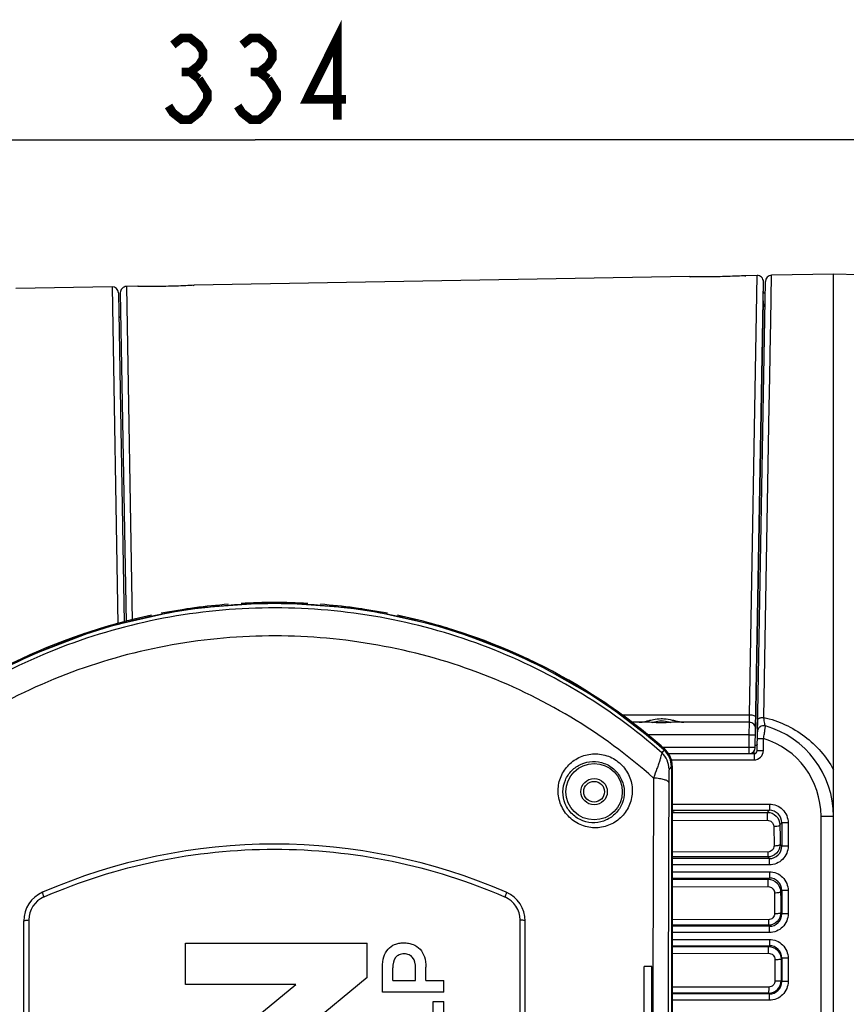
# Model space of a CAD drawing. Header units: millimetres. Extents: x -192 to 265, y -68 to 200.
# Tile 46 of 47: x 202 to 235, y 146 to 186. Entities that reach past the tile are written whole.
import ezdxf

# ---------------------------------------------------------------- set-up
doc = ezdxf.new("R2010")
doc.units = ezdxf.units.MM
doc.header["$LTSCALE"] = 16.335
doc.layers.get('0').update_dxf_attribs({"linetype": 'CONTINUOUS'})
doc.layers.add('02___PRT_ALL_AXES', color=7, linetype='CONTINUOUS')
doc.styles.get("Standard").update_dxf_attribs({"font": 'txt', "width": 0.85})
doc.dimstyles.new('DIMSTYLE_1', dxfattribs={"dimtxt": 3.3, "dimasz": 3.5, "dimexe": 1.5, "dimexo": 1, "dimgap": 0.825, "dimtad": 1, "dimdec": 0, "dimlfac": 100, "dimdsep": 46, "dimtxsty": 'STANDARD', "dimblk": '_FILLED', "dimblk1": '_FILLED', "dimblk2": '_FILLED', "dimcen": 0.09, "dimadec": 0, "dimazin": 0, "dimtp": 0.01, "dimtm": 0.01, "dimtfac": 1, "dimtdec": 0, "dimtofl": 0, "dimtmove": 0, "dimatfit": 3, "dimldrblk": '_FILLED', "dimfxl": 1, "dimtolj": 1, "dimarcsym": 0})

# ---------------------------------------------------------------- blocks, each defined once
blk = doc.blocks.new('_FILLED')
at = {"color": 0, "linetype": 'ByBlock'}
blk.add_solid([(0, 0), (-1, 0.214), (-1, -0.214)], dxfattribs=at)
blk = doc.blocks.new('*D6')
at = {"color": 7, "linetype": 'Continuous'}
for p, q in [((169.002, 166.493), (169.002, 182.329)), ((253.794, 150.078), (253.794, 182.329)), ((169.002, 180.829), (211.398, 180.829)), ((253.794, 180.829), (211.398, 180.829))]:
    blk.add_line(p, q, dxfattribs=at)
at = {"color": 7, "linetype": 'Continuous', "xscale": 3.5, "yscale": 3.5, "zscale": 3.5, "rotation": 180}
blk.add_blockref('_FILLED', (169.002, 180.829), dxfattribs=at)
at = {"color": 7, "linetype": 'Continuous', "xscale": 3.5, "yscale": 3.5, "zscale": 3.5}
blk.add_blockref('_FILLED', (253.794, 180.829), dxfattribs=at)

msp = doc.modelspace()

# ---------------------------------------------------------------- linework, layer by layer
at = {"color": 7, "linetype": 'Continuous'}
for p, q in [((228.99498, 175.28698), (208.92851, 174.93672)), ((228.99476, 175.28698), (229.03368, 175.28616)), ((231.24241, 175.32474), (231.28073, 175.32688)), ((231.73927, 175.33488), (231.28051, 175.32688)), ((231.43124, 157.53414), (231.73928, 175.33488)), ((232.29119, 173.46407), (232.32374, 175.34508)), ((234.83896, 175.38899), (232.32342, 175.34508)), ((234.83896, 116.20699), (234.83896, 175.38899)), ((235.87106, 175.35626), (234.83896, 175.38899)), ((205.60451, 174.8787), (201.69897, 174.81053)), ((205.60346, 174.87866), (205.84017, 161.19837)), ((206.18756, 174.88888), (206.42216, 161.33019)), ((206.64298, 174.89683), (206.18757, 174.88888)), ((206.64276, 174.89682), (206.68168, 174.89599)), ((208.8904, 174.93456), (208.92873, 174.93672)), ((231.66832, 156.20756), (231.99768, 175.07649)), ((231.74234, 156.08277), (232.07421, 175.09554)), ((205.86189, 174.62726), (206.09535, 161.25214)), ((205.93803, 174.63048), (206.17126, 161.26913)), ((232.26904, 172.18428), (232.29119, 173.46407)), ((232.24085, 170.55548), (232.26648, 172.03621)), ((232.26648, 172.03621), (232.26743, 172.09137)), ((232.26743, 172.09137), (232.26904, 172.18428)), ((232.23204, 170.0462), (232.24085, 170.55548)), ((232.01362, 157.42439), (232.23204, 170.0462)), ((212.1737, 162.08092), (208.62933, 161.81948)), ((215.71828, 161.82195), (212.1737, 162.08092)), ((219.17117, 161.0514), (215.71828, 161.82195)), ((226.18645, 157.53352), (231.43124, 157.53414)), ((227.33198, 157.22799), (226.58257, 157.22799)), ((231.42766, 157.22799), (228.3766, 157.22799)), ((231.42323, 156.71999), (231.42766, 157.22799)), ((227.85396, 157.20621), (227.79761, 157.20671)), ((227.92666, 157.20704), (227.85396, 157.2062)), ((231.42323, 156.71999), (227.2412, 156.71999)), ((231.41436, 156.21199), (231.42323, 156.71999)), ((231.42323, 156.71999), (231.67719, 156.71556)), ((231.75097, 156.5769), (232.00493, 156.57246)), ((231.9963, 156.07834), (232.00493, 156.57246)), ((228.00283, 156.13255), (227.87519, 155.98981)), ((231.41436, 156.21199), (227.89983, 156.21199)), ((228.04519, 156.09225), (228.00283, 156.13255)), ((231.41436, 155.95799), (231.41436, 156.21199)), ((231.66832, 156.20756), (231.41436, 156.21199)), ((231.61784, 156.04546), (231.61824, 156.06561)), ((231.74234, 156.08277), (231.9963, 156.07834)), ((228.13798, 155.95799), (231.61536, 155.95799)), ((228.25527, 155.70399), (231.61536, 155.70399)), ((231.61536, 155.95799), (231.61536, 155.70399)), ((228.26966, 155.43421), (228.17302, 155.32613)), ((228.30047, 155.46866), (228.26966, 155.43421)), ((228.26966, 155.43421), (228.26966, 89.44045)), ((228.30058, 155.46866), (228.29719, 155.54626)), ((228.30047, 155.46866), (228.30047, 115.61926)), ((228.30058, 155.46866), (228.30047, 155.46866)), ((228.30058, 155.46866), (228.30058, 115.61926)), ((228.30058, 153.91303), (232.23624, 153.91303)), ((228.30058, 153.65937), (232.23624, 153.65937)), ((232.23624, 153.65937), (232.15354, 153.57667)), ((232.23624, 153.91303), (232.23624, 153.65937)), ((228.30058, 153.57307), (232.15354, 153.57667)), ((228.30058, 153.25319), (232.15797, 153.25691)), ((234.33096, 138.17799), (234.33096, 153.41799)), ((234.33096, 153.41799), (234.83896, 153.41799)), ((232.41534, 153.00918), (232.42553, 152.22258)), ((232.74355, 153.15207), (232.66455, 153.07308)), ((232.74355, 153.15207), (232.74355, 152.21071)), ((232.9972, 153.15207), (232.74355, 153.15207)), ((232.9972, 153.15207), (232.9972, 152.21071)), ((232.74355, 152.21071), (232.67475, 152.27951)), ((232.9972, 152.21071), (232.74355, 152.21071)), ((232.17467, 151.96838), (228.30058, 151.97189)), ((232.17024, 151.76941), (228.30058, 151.77308)), ((232.23624, 151.7034), (228.30058, 151.7034)), ((232.23624, 151.7034), (232.17024, 151.76941)), ((232.23624, 151.44975), (232.23624, 151.7034)), ((232.23624, 151.44975), (228.30058, 151.44975)), ((228.30058, 151.16983), (232.23624, 151.16983)), ((228.30058, 150.91617), (232.23624, 150.91617)), ((228.30058, 150.86101), (232.18465, 150.86458)), ((232.23624, 150.91617), (232.18465, 150.86458)), ((232.23624, 151.16983), (232.23624, 150.91617)), ((228.30058, 150.56501), (232.18908, 150.56865)), ((202.84114, 150.14882), (202.85368, 150.15424)), ((221.51033, 150.15438), (221.52319, 150.14882)), ((232.44514, 150.31961), (232.45158, 149.47765)), ((232.74355, 150.40887), (232.69436, 150.35968)), ((232.74355, 150.40887), (232.74355, 149.46751)), ((232.9972, 150.40887), (232.74355, 150.40887)), ((232.9972, 150.40887), (232.9972, 149.46751)), ((232.74355, 149.46751), (232.7008, 149.51026)), ((232.9972, 149.46751), (232.74355, 149.46751)), ((202.02216, 81.53599), (202.02216, 149.1723)), ((202.22688, 149.21521), (202.22688, 93.48774)), ((222.13745, 93.48774), (222.13745, 149.21521)), ((222.34216, 79.63099), (222.34216, 149.1723)), ((232.19936, 149.2248), (228.30058, 149.22831)), ((232.19493, 149.00152), (228.30058, 149.00513)), ((232.23624, 148.9602), (228.30058, 148.9602)), ((232.23624, 148.9602), (232.19493, 149.00152)), ((232.23624, 148.70655), (232.23624, 148.9602)), ((232.23624, 148.70655), (228.30058, 148.70655)), ((208.57719, 146.59752), (208.57719, 148.28077)), ((208.57719, 148.28077), (215.94157, 148.28077)), ((215.94157, 146.8815), (215.94157, 148.28077)), ((228.30058, 148.42663), (232.23624, 148.42663)), ((228.30058, 148.17297), (232.23624, 148.17297)), ((228.30058, 148.13502), (232.20186, 148.13859)), ((232.23624, 148.17297), (232.20186, 148.13859)), ((232.23624, 148.42663), (232.23624, 148.17297)), ((228.30058, 147.86302), (232.20629, 147.8666)), ((232.74355, 147.66567), (232.71029, 147.63242)), ((232.74355, 147.66567), (232.74355, 146.72431)), ((232.9972, 147.66567), (232.74355, 147.66567)), ((232.9972, 147.66567), (232.9972, 146.72431)), ((216.56212, 146.28613), (216.56212, 147.30651)), ((216.97812, 146.76253), (216.97812, 147.28166)), ((217.89894, 146.76253), (217.89894, 147.28166)), ((218.31848, 146.76253), (218.31848, 147.30651)), ((227.16816, 144.28451), (227.16816, 147.33251)), ((227.47296, 144.28451), (227.47296, 147.33251)), ((232.46108, 147.61631), (232.4633, 146.74693)), ((215.94157, 146.8815), (211.47035, 143.20986)), ((208.57719, 142.93633), (213.04844, 146.59752)), ((213.04844, 146.59752), (208.57719, 146.59752)), ((216.97812, 146.76253), (217.89894, 146.76253)), ((218.31848, 146.76253), (219.05086, 146.76253)), ((219.05086, 146.28613), (219.05086, 146.76253)), ((232.2098, 146.49536), (228.30058, 146.49889)), ((232.74355, 146.72431), (232.71252, 146.75534)), ((232.9972, 146.72431), (232.74355, 146.72431)), ((219.05086, 146.28613), (216.56212, 146.28613)), ((232.20536, 146.24788), (228.30058, 146.25146)), ((232.23624, 146.217), (228.30058, 146.217)), ((232.23624, 146.217), (232.20536, 146.24788)), ((232.23624, 145.96335), (232.23624, 146.217)), ((218.62065, 144.83937), (218.62065, 145.91304)), ((218.62065, 145.91304), (219.05086, 145.91304)), ((219.05086, 144.36293), (219.05086, 145.91304)), ((232.23624, 145.96335), (228.30058, 145.96335))]:
    msp.add_line(p, q, dxfattribs=at)
at = {"color": 6, "linetype": 'Continuous'}
msp.add_line((227.47296, 147.33251), (227.16816, 147.33251), dxfattribs=at)
at = {"color": 7, "linetype": 'Continuous', "const_width": 0.35}
for points in [[(214.72895, 181.65422), (214.72895, 184.95422), (213.50176, 182.47922), (215.07957, 182.47922)], [(208.06708, 184.67922), (208.4177, 184.95422), (208.76832, 184.95422), (209.11894, 184.67922), (209.29427, 184.40421), (209.29427, 184.12922), (209.11894, 183.85423), (208.76832, 183.57921), (209.11894, 183.30422)], [(210.87208, 184.67922), (211.22271, 184.95422), (211.57333, 184.95422), (211.92395, 184.67922), (212.09926, 184.40421), (212.09926, 184.12922), (211.92395, 183.85423), (211.57333, 183.57921), (211.92395, 183.30422)], [(208.4177, 183.57921), (208.76832, 183.57921)], [(211.22271, 183.57921), (211.57333, 183.57921)], [(209.11894, 183.30422), (209.46958, 182.75422), (209.46958, 182.47922), (209.29427, 182.20421), (209.11894, 181.92922), (208.76832, 181.65422), (208.4177, 181.65422), (208.06708, 181.92922), (207.89177, 182.20421)], [(211.92395, 183.30422), (212.27457, 182.75422), (212.27457, 182.47922), (212.09926, 182.20421), (211.92395, 181.92922), (211.57333, 181.65422), (211.22271, 181.65422), (210.87208, 181.92922), (210.69676, 182.20421)]]:
    msp.add_lwpolyline(points, dxfattribs=at)
at = {"color": 7, "linetype": 'Continuous'}
for points in [[(208.62933, 161.81948), (205.17709, 161.04654), (201.90552, 159.7887), (198.89636, 158.08911), (196.36149, 156.13253)], [(228.00283, 156.13254), (225.45445, 158.09811), (222.44382, 159.79577), (219.17117, 161.0514)], [(227.79761, 157.20671), (227.57651, 157.21676), (227.36897, 157.22755), (227.332, 157.22799)], [(228.37659, 157.22799), (228.35475, 157.22783), (228.14818, 157.21783), (227.92666, 157.20704)], [(228.29719, 155.54626), (228.21888, 155.84095), (228.04519, 156.09225)]]:
    msp.add_lwpolyline(points, dxfattribs=at)
for radius in [1.143, 0.5334, 0.4191]:
    msp.add_circle((225.13616, 154.41463), radius, dxfattribs=at)
for centre, radius, start, end in [((231.74372, 175.08092), 0.254, 359, 91), ((232.32817, 175.09112), 0.254, 91, 179), ((205.6079, 174.62472), 0.254, 1, 91), ((206.19199, 174.63492), 0.254, 91, 181), ((206.00435, 173.74251), 0.127, 181, 246.837458), ((212.1789, 137.84493), 24.23559, 94.421874, 100.892509), ((212.18216, 137.78568), 24.29494, 86.818074, 93.182906), ((212.1854, 137.84467), 24.23585, 79.108475, 85.579084), ((212.15019, 137.99292), 24.08481, 101.859554, 108.651381), ((212.21419, 137.99302), 24.08471, 71.349415, 78.142017), ((212.11532, 138.10688), 23.96569, 108.659537, 108.829924), ((212.24908, 138.1071), 23.96546, 71.173277, 71.341247), ((211.97649, 138.45072), 23.59545, 108.780338, 123.465589), ((212.34132, 138.35586), 23.70025, 56.586553, 71.190267), ((212.7217, 138.95541), 22.99032, 48.343051, 56.555019), ((227.87209, 156.41603), 0.86858, 91.195568, 91.78412), ((231.42766, 156.97399), 0.254, 359, 90), ((232.00953, 156.83612), 0.254, 73.993293, 179), ((231.02896, 153.41799), 3.81, 0, 73.993293), ((231.02896, 153.41799), 3.302, 0, 72.808422), ((227.38001, 155.43346), 0.88999, 40.265875, 48.307246), ((227.3808, 155.43426), 0.88886, 359.997083, 48.311113), ((227.41098, 155.468), 0.88963, 43.961997, 48.311294), ((227.41123, 155.46823), 0.88929, 41.798098, 43.962629), ((227.41082, 155.46794), 0.88979, 35.064952, 41.794606), ((231.41436, 156.21199), 0.254, 270, 359), ((231.61536, 156.08499), 0.127, 270, 359), ((231.61536, 156.08499), 0.381, 270, 359), ((227.28406, 155.32585), 0.88896, 0.018645, 48.321331), ((227.3814, 155.43473), 0.88811, 37.532883, 40.261135), ((227.38054, 155.43409), 0.88918, 32.206989, 37.532296), ((227.38053, 155.43414), 0.88915, 24.152598, 32.203806), ((227.40996, 155.46754), 0.89073, 25.46734, 35.054127), ((227.38046, 155.43416), 0.88922, 19.774536, 24.148864), ((227.41092, 155.46815), 0.8896, 24.0656, 25.458505), ((227.38036, 155.43412), 0.88932, 16.100237, 19.775023), ((227.40677, 155.46708), 0.89383, 7.079584, 24.019539), ((227.38026, 155.43414), 0.88941, 10.827209, 16.097046), ((227.38119, 155.43432), 0.88847, 8.047976, 10.826717), ((227.37924, 155.43412), 0.89042, 0.005714, 8.043114), ((227.41185, 155.46846), 0.88861, 5.506533, 7.031765), ((227.41082, 155.46836), 0.88965, 0.019584, 5.506596), ((7897.97147, 125.0809), 7670.48627, 179.776755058, 180.223676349), ((7939.78308, 125.08091), 7711.67682, 179.779308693, 180.221117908), ((232.23751, 153.15334), 0.50604, 359.856866, 90.143134), ((212.18216, 128.70579), 23.5839, 66.521409, 113.478591), ((232.23751, 152.20944), 0.50604, 269.856866, 0.143134), ((232.23751, 150.41014), 0.50604, 359.856866, 90.143134), ((203.29216, 149.1723), 1.27, 113.478591, 180), ((203.24485, 149.21432), 1.01797, 113.364689, 179.950271), ((221.11948, 149.21432), 1.01797, 0.049757, 66.635284), ((221.07216, 149.1723), 1.27, 0, 66.521409), ((232.23751, 149.46624), 0.50604, 269.856866, 0.143134), ((232.23751, 147.66694), 0.50604, 359.856866, 90.143134), ((232.20494, 146.75546), 0.50758, 270.047802, 359.98613), ((232.23751, 146.72304), 0.50604, 269.856866, 0.143134)]:
    msp.add_arc(centre, radius, start, end, dxfattribs=at)
for points, knots in [([(230.13775, 175.28459), (229.99169, 175.28204), (229.72417, 175.27917), (229.40024, 175.28098), (229.20447, 175.28272), (229.08219, 175.28601), (229.05151, 175.28447), (228.98754, 175.28804), (228.99476, 175.28698)], [0, 0, 0, 0, 0.38340275, 0.70784788, 0.83199896, 0.92414646, 0.98085475, 1, 1, 1, 1]), ([(231.28073, 175.32688), (231.16955, 175.31882), (230.78851, 175.30339), (230.4075, 175.28931), (230.13775, 175.28459)], [0, 0, 0, 0, 0.29236847, 1, 1, 1, 1]), ([(207.78575, 174.89414), (207.63968, 174.89158), (207.37216, 174.88874), (207.04823, 174.89065), (206.85246, 174.89246), (206.73019, 174.89582), (206.6995, 174.89427), (206.63555, 174.8979), (206.64276, 174.89682)], [0, 0, 0, 0, 0.38341156, 0.70785694, 0.83200534, 0.92414974, 0.98085564, 1, 1, 1, 1]), ([(208.92873, 174.93672), (208.81756, 174.92858), (208.43652, 174.91303), (208.05551, 174.89885), (207.78575, 174.89414)], [0, 0, 0, 0, 0.29236209, 1, 1, 1, 1]), ([(227.97197, 156.09803), (226.90028, 157.05244), (224.56878, 158.76018), (220.66811, 160.63487), (216.49317, 161.77857), (212.18216, 162.16266), (207.87114, 161.77857), (203.69621, 160.63486), (199.79553, 158.76018), (197.46403, 157.05243), (196.39235, 156.09802)], [0, 0, 0, 0, 0.12499813, 0.24999267, 0.37499525, 0.50000001, 0.62500478, 0.75000736, 0.87500189, 1, 1, 1, 1]), ([(212.2141, 161.86397), (209.36564, 161.86773), (203.62996, 160.85793), (198.61417, 157.87378), (196.48913, 155.98979)], [0, 0, 0, 0, 0.50074999, 1, 1, 1, 1]), ([(227.87519, 155.98981), (225.75798, 157.86682), (220.76365, 160.84289), (215.05209, 161.86023), (212.2141, 161.86397)], [0, 0, 0, 0, 0.49924556, 1, 1, 1, 1]), ([(212.21301, 160.72682), (209.42282, 160.73044), (203.80698, 159.74662), (198.89168, 156.82235), (196.8209, 154.96778)], [0, 0, 0, 0, 0.50092859, 1, 1, 1, 1]), ([(227.54343, 154.9678), (225.48017, 156.8156), (220.58566, 159.73209), (214.99308, 160.72323), (212.21301, 160.72682)], [0, 0, 0, 0, 0.4990684, 1, 1, 1, 1]), ([(226.96098, 157.22799), (226.98262, 157.22799), (227.07813, 157.23434), (227.17174, 157.25541), (227.24371, 157.27216)], [0, 0, 0, 0, 0.22645638, 1, 1, 1, 1]), ([(227.24371, 157.27216), (227.25931, 157.27579), (227.32324, 157.29093), (227.38709, 157.30641), (227.43555, 157.31738)], [0, 0, 0, 0, 0.24382269, 1, 1, 1, 1]), ([(227.85396, 157.19894), (227.7626, 157.19893), (227.58854, 157.20995), (227.41489, 157.22786), (227.33198, 157.22799)], [0, 0, 0, 0, 0.52428799, 1, 1, 1, 1]), ([(227.43555, 157.31738), (227.46914, 157.32498), (227.60624, 157.35456), (227.74639, 157.37319), (227.85226, 157.37474)], [0, 0, 0, 0, 0.24544837, 1, 1, 1, 1]), ([(227.51003, 157.22109), (227.53659, 157.22927), (227.64574, 157.26112), (227.75908, 157.28152), (227.84504, 157.28419)], [0, 0, 0, 0, 0.24424748, 1, 1, 1, 1]), ([(227.85226, 157.37474), (227.89081, 157.37529), (228.04251, 157.3715), (228.19254, 157.34405), (228.30272, 157.31899)], [0, 0, 0, 0, 0.25440929, 1, 1, 1, 1]), ([(227.85396, 157.28442), (227.88659, 157.2851), (228.01439, 157.28087), (228.1398, 157.25033), (228.23048, 157.22218)], [0, 0, 0, 0, 0.25580139, 1, 1, 1, 1]), ([(228.3766, 157.22799), (228.29361, 157.22791), (228.11973, 157.20997), (227.94545, 157.19894), (227.85396, 157.19894)], [0, 0, 0, 0, 0.47564549, 1, 1, 1, 1]), ([(228.30272, 157.31899), (228.32034, 157.31498), (228.38888, 157.29895), (228.45718, 157.28189), (228.50809, 157.26991)], [0, 0, 0, 0, 0.25683739, 1, 1, 1, 1]), ([(228.50809, 157.26991), (228.53187, 157.26431), (228.61914, 157.2446), (228.70825, 157.22799), (228.77344, 157.22799)], [0, 0, 0, 0, 0.27260166, 1, 1, 1, 1]), ([(231.42766, 157.22799), (231.42586, 157.228), (231.42888, 157.23935), (231.42555, 157.25113), (231.4274, 157.2794), (231.42699, 157.31407), (231.4279, 157.35896), (231.42904, 157.43305), (231.43032, 157.49244), (231.43124, 157.53414)], [0, 0, 0, 0, 0.01757495, 0.06961145, 0.1551302, 0.27236571, 0.41878758, 0.59136488, 1, 1, 1, 1]), ([(231.43124, 157.53414), (231.46435, 157.53388), (231.52807, 157.52794), (231.61666, 157.50704), (231.69025, 157.46385), (231.68964, 157.42878)], [0, 0, 0, 0, 0.34037158, 0.63933729, 1, 1, 1, 1]), ([(231.76409, 157.32887), (231.76427, 157.33902), (231.77078, 157.35315), (231.78052, 157.36342), (231.7835, 157.3662)], [0, 0, 0, 0, 0.71350808, 1, 1, 1, 1]), ([(231.7835, 157.3662), (231.7868, 157.36928), (231.80311, 157.38239), (231.82226, 157.39152), (231.83753, 157.39736)], [0, 0, 0, 0, 0.21662206, 1, 1, 1, 1]), ([(231.83753, 157.39736), (231.84981, 157.40206), (231.90694, 157.41939), (231.9672, 157.42475), (232.01362, 157.42438)], [0, 0, 0, 0, 0.2207697, 1, 1, 1, 1]), ([(232.07957, 157.08027), (232.0762, 157.08122), (232.07075, 157.09231), (232.06358, 157.11122), (232.05545, 157.14279), (232.0428, 157.20246), (232.02793, 157.29768), (232.01832, 157.37911), (232.01361, 157.42439)], [0, 0, 0, 0, 0.02975673, 0.09083923, 0.1823254, 0.30165291, 0.61263882, 1, 1, 1, 1]), ([(232.01362, 157.42439), (232.60705, 157.28908), (233.73835, 156.768), (234.55258, 155.82575), (234.83896, 155.30337)], [0, 0, 0, 0, 0.50536513, 1, 1, 1, 1]), ([(232.00493, 156.57246), (232.01505, 156.63686), (232.02936, 156.7307), (232.04701, 156.84957), (232.05786, 156.92682), (232.06709, 156.98605), (232.07275, 157.04078), (232.07829, 157.05489), (232.07843, 157.08339), (232.07957, 157.08027)], [0, 0, 0, 0, 0.38104016, 0.55359747, 0.70524503, 0.83013303, 0.9231594, 0.98058047, 1, 1, 1, 1]), ([(231.61536, 155.95799), (231.61724, 155.95802), (231.61367, 155.96993), (231.61793, 155.98229), (231.61645, 156.012), (231.61759, 156.03292), (231.61784, 156.04546)], [0, 0, 0, 0, 0.06453548, 0.25578141, 0.57012659, 1, 1, 1, 1]), ([(231.74653, 156.32253), (231.74632, 156.31082), (231.71413, 156.28685), (231.6837, 156.28237), (231.66301, 156.2799)], [0, 0, 0, 0, 0.35999212, 1, 1, 1, 1]), ([(223.6778, 154.46682), (223.68, 154.65958), (223.76047, 155.04547), (224.08757, 155.53072), (224.56999, 155.8589), (225.14404, 155.98504), (225.73258, 155.88471), (226.24578, 155.56157), (226.59494, 155.06254), (226.6799, 154.66316), (226.68205, 154.46628)], [0, 0, 0, 0, 0.1243865, 0.24689837, 0.36888207, 0.49186595, 0.61703878, 0.74454319, 0.87295538, 1, 1, 1, 1]), ([(223.87398, 154.41463), (223.87616, 154.57364), (223.94248, 154.89083), (224.20958, 155.28987), (224.60264, 155.56157), (225.07295, 155.6699), (225.56017, 155.59198), (225.98921, 155.32642), (226.28214, 154.91139), (226.35371, 154.57844), (226.3559, 154.41463)], [0, 0, 0, 0, 0.12417949, 0.24573834, 0.36650108, 0.48855432, 0.61364417, 0.74215466, 0.87207733, 1, 1, 1, 1]), ([(227.87519, 155.98981), (227.8789, 155.98059), (227.86996, 155.94734), (227.85772, 155.88584), (227.82892, 155.79057), (227.79064, 155.66766), (227.74094, 155.51924), (227.65905, 155.28268), (227.59164, 155.09663), (227.54343, 154.9678)], [0, 0, 0, 0, 0.02769983, 0.08830483, 0.18065977, 0.30190767, 0.44848372, 0.61650696, 1, 1, 1, 1]), ([(228.17302, 155.32613), (228.17003, 155.32277), (228.17293, 155.30418), (228.16785, 155.27174), (228.16833, 155.2173), (228.16633, 155.14883), (228.16551, 155.06794), (228.16422, 154.94533), (228.16372, 154.84991), (228.16347, 154.7846)], [0, 0, 0, 0, 0.02494018, 0.09021074, 0.19111905, 0.32068336, 0.47173652, 0.63832517, 1, 1, 1, 1]), ([(228.16347, 154.7846), (228.16149, 154.80983), (228.09735, 154.86378), (227.96975, 154.90531), (227.77487, 154.94668), (227.62601, 154.9618), (227.54343, 154.9678)], [0, 0, 0, 0, 0.11411225, 0.32337246, 0.62661914, 1, 1, 1, 1]), ([(226.68205, 154.46628), (226.68426, 154.27069), (226.6105, 153.87805), (226.2867, 153.38204), (225.80226, 153.0447), (225.22079, 152.91304), (224.62192, 153.01494), (224.10166, 153.34758), (223.75365, 153.85986), (223.67545, 154.26716), (223.6778, 154.46682)], [0, 0, 0, 0, 0.1244314, 0.24647705, 0.36792851, 0.49080564, 0.6163984, 0.74441703, 0.87297713, 1, 1, 1, 1]), ([(226.3559, 154.41463), (226.3581, 154.25289), (226.2985, 153.92931), (226.03519, 153.51989), (225.64077, 153.2389), (225.16319, 153.12441), (224.66512, 153.20343), (224.22843, 153.47857), (223.93647, 153.90711), (223.87166, 154.24803), (223.87398, 154.41463)], [0, 0, 0, 0, 0.12415654, 0.24500808, 0.36503528, 0.48698076, 0.61271979, 0.74199744, 0.87211274, 1, 1, 1, 1]), ([(232.23624, 153.91303), (232.33524, 153.91303), (232.53537, 153.87352), (232.7884, 153.70423), (232.95767, 153.45119), (232.9972, 153.25106), (232.9972, 153.15207)], [0, 0, 0, 0, 0.25002539, 0.50000223, 0.74997723, 1, 1, 1, 1]), ([(228.36194, 153.59211), (228.36194, 153.59045), (228.35532, 153.58752), (228.33726, 153.58338), (228.31719, 153.58106), (228.30228, 153.5796)], [0, 0, 0, 0, 0.08085773, 0.2718028, 1, 1, 1, 1]), ([(228.30524, 153.60434), (228.31942, 153.60291), (228.33846, 153.60063), (228.35572, 153.5966), (228.36195, 153.59371), (228.36194, 153.59211)], [0, 0, 0, 0, 0.72787779, 0.91849382, 1, 1, 1, 1]), ([(232.15797, 153.25691), (232.15812, 153.29428), (232.15767, 153.36593), (232.15855, 153.46276), (232.15374, 153.53113), (232.15682, 153.56703), (232.15354, 153.57667)], [0, 0, 0, 0, 0.35053408, 0.67300591, 0.9045161, 1, 1, 1, 1]), ([(232.15354, 153.57667), (232.28332, 153.57659), (232.55239, 153.46958), (232.6635, 153.20183), (232.66455, 153.07308)], [0, 0, 0, 0, 0.50199552, 1, 1, 1, 1]), ([(232.15797, 153.25691), (232.22301, 153.25701), (232.35714, 153.20531), (232.41445, 153.07278), (232.41534, 153.00918)], [0, 0, 0, 0, 0.50556311, 1, 1, 1, 1]), ([(232.41534, 153.00918), (232.47311, 153.01017), (232.55248, 153.01763), (232.63397, 153.04245), (232.66242, 153.06246), (232.66455, 153.07308)], [0, 0, 0, 0, 0.6564576, 0.87702685, 1, 1, 1, 1]), ([(202.85368, 150.15424), (204.31658, 150.78677), (207.38479, 151.75716), (212.18204, 152.24804), (216.97926, 151.75721), (220.04745, 150.78688), (221.51033, 150.15438)], [0, 0, 0, 0, 0.24966267, 0.50000244, 0.75034258, 1, 1, 1, 1]), ([(232.67475, 152.27951), (232.67538, 152.15011), (232.56979, 151.87938), (232.29987, 151.76954), (232.17024, 151.76941)], [0, 0, 0, 0, 0.49955333, 1, 1, 1, 1]), ([(232.42553, 152.22258), (232.42634, 152.15852), (232.37474, 152.02303), (232.23973, 151.96833), (232.17467, 151.96838)], [0, 0, 0, 0, 0.49615615, 1, 1, 1, 1]), ([(232.9972, 152.21071), (232.99721, 152.11172), (232.95769, 151.91158), (232.7884, 151.65855), (232.53536, 151.48929), (232.33523, 151.44975), (232.23624, 151.44975)], [0, 0, 0, 0, 0.25002539, 0.50000223, 0.74997723, 1, 1, 1, 1]), ([(232.42553, 152.22258), (232.45649, 152.22305), (232.51392, 152.22613), (232.59135, 152.2378), (232.64304, 152.25209), (232.67248, 152.26953), (232.67475, 152.27951)], [0, 0, 0, 0, 0.35522183, 0.66268491, 0.88264468, 1, 1, 1, 1]), ([(232.17467, 151.96838), (232.17455, 151.94293), (232.17393, 151.89663), (232.17391, 151.83592), (232.17101, 151.79551), (232.17216, 151.77496), (232.17024, 151.76941)], [0, 0, 0, 0, 0.3835439, 0.69881093, 0.91140511, 1, 1, 1, 1]), ([(232.18908, 150.56865), (232.18916, 150.60403), (232.18865, 150.67098), (232.18932, 150.76077), (232.18499, 150.82329), (232.18759, 150.85583), (232.18465, 150.86458)], [0, 0, 0, 0, 0.35859979, 0.67945733, 0.90645906, 1, 1, 1, 1]), ([(232.18465, 150.86458), (232.31421, 150.8645), (232.58342, 150.75713), (232.69363, 150.48874), (232.69436, 150.35968)], [0, 0, 0, 0, 0.50095825, 1, 1, 1, 1]), ([(232.23624, 151.16983), (232.33524, 151.16983), (232.53537, 151.13032), (232.7884, 150.96103), (232.95767, 150.70799), (232.9972, 150.50786), (232.9972, 150.40887)], [0, 0, 0, 0, 0.25002539, 0.50000223, 0.74997723, 1, 1, 1, 1]), ([(232.18908, 150.56865), (232.25376, 150.56874), (232.38799, 150.51686), (232.44458, 150.38367), (232.44514, 150.31961)], [0, 0, 0, 0, 0.50237331, 1, 1, 1, 1]), ([(202.78619, 150.33715), (202.7812, 150.33498), (202.78674, 150.30882), (202.79388, 150.27595), (202.81495, 150.21555), (202.8314, 150.17278), (202.84114, 150.14882)], [0, 0, 0, 0, 0.08238171, 0.29019147, 0.60781104, 1, 1, 1, 1]), ([(221.57812, 150.3371), (221.5831, 150.33494), (221.57757, 150.30878), (221.57043, 150.27592), (221.54937, 150.21554), (221.53292, 150.17278), (221.52319, 150.14882)], [0, 0, 0, 0, 0.08236527, 0.29016058, 0.607783, 1, 1, 1, 1]), ([(232.44514, 150.31961), (232.47606, 150.31995), (232.53307, 150.32225), (232.61092, 150.32989), (232.6601, 150.34084), (232.69157, 150.35116), (232.69436, 150.35968)], [0, 0, 0, 0, 0.36292297, 0.67542178, 0.89481094, 1, 1, 1, 1]), ([(232.7008, 149.51026), (232.70109, 149.38081), (232.5941, 149.11065), (232.3244, 149.00165), (232.19493, 149.00152)], [0, 0, 0, 0, 0.49997627, 1, 1, 1, 1]), ([(232.45158, 149.47765), (232.45205, 149.41332), (232.39879, 149.27836), (232.26404, 149.22475), (232.19936, 149.2248)], [0, 0, 0, 0, 0.49870272, 1, 1, 1, 1]), ([(232.9972, 149.46751), (232.99721, 149.36852), (232.95769, 149.16838), (232.7884, 148.91535), (232.53536, 148.74609), (232.33523, 148.70655), (232.23624, 148.70655)], [0, 0, 0, 0, 0.25002539, 0.50000223, 0.74997723, 1, 1, 1, 1]), ([(232.45158, 149.47765), (232.48249, 149.47793), (232.53935, 149.47996), (232.61734, 149.4856), (232.66567, 149.49561), (232.69761, 149.50237), (232.70079, 149.51026)], [0, 0, 0, 0, 0.36574634, 0.68012635, 0.89940228, 1, 1, 1, 1]), ([(202.02216, 149.1723), (202.02216, 149.17928), (202.04625, 149.19289), (202.08565, 149.20188), (202.15108, 149.21149), (202.19982, 149.21428), (202.22688, 149.21521)], [0, 0, 0, 0, 0.09808762, 0.30766981, 0.61980441, 1, 1, 1, 1]), ([(222.34216, 149.1723), (222.34216, 149.17928), (222.31808, 149.19289), (222.27867, 149.20187), (222.21324, 149.21149), (222.1645, 149.21428), (222.13745, 149.21521)], [0, 0, 0, 0, 0.09808572, 0.30766771, 0.61980327, 1, 1, 1, 1]), ([(232.19936, 149.2248), (232.19928, 149.19665), (232.19868, 149.14498), (232.19881, 149.07693), (232.19561, 149.03117), (232.19707, 149.00783), (232.19493, 149.00152)], [0, 0, 0, 0, 0.37812392, 0.69489802, 0.91053353, 1, 1, 1, 1]), ([(216.56212, 147.30651), (216.56212, 147.44708), (216.58936, 147.70727), (216.75841, 148.04662), (217.00239, 148.21869), (217.2295, 148.2816), (217.42162, 148.29645), (217.61619, 148.28148), (217.85238, 148.21898), (218.10733, 148.0495), (218.28891, 147.70968), (218.31848, 147.44725), (218.31848, 147.30651)], [0, 0, 0, 0, 0.14137672, 0.25906023, 0.36979467, 0.42940022, 0.49467917, 0.56261424, 0.62470559, 0.73919969, 0.85845214, 1, 1, 1, 1]), ([(232.20186, 148.13859), (232.3313, 148.1385), (232.60066, 148.03068), (232.70989, 147.7617), (232.71029, 147.63242)], [0, 0, 0, 0, 0.50029941, 1, 1, 1, 1]), ([(232.20629, 147.8666), (232.2063, 147.89978), (232.20576, 147.96183), (232.20623, 148.0445), (232.20232, 148.10133), (232.20449, 148.13068), (232.20186, 148.13858)], [0, 0, 0, 0, 0.3658734, 0.68517817, 0.90811125, 1, 1, 1, 1]), ([(232.23624, 148.42663), (232.33524, 148.42663), (232.53537, 148.38712), (232.7884, 148.21783), (232.95767, 147.96479), (232.9972, 147.76466), (232.9972, 147.66567)], [0, 0, 0, 0, 0.25002539, 0.50000223, 0.74997723, 1, 1, 1, 1]), ([(217.89894, 147.28166), (217.89894, 147.42442), (217.86456, 147.65132), (217.66613, 147.79931), (217.53985, 147.83437), (217.43401, 147.84261), (217.32886, 147.83439), (217.20506, 147.79914), (217.01029, 147.64945), (216.97812, 147.42418), (216.97812, 147.28166)], [0, 0, 0, 0, 0.26277294, 0.37411624, 0.43480609, 0.50244285, 0.56855162, 0.62796455, 0.7376679, 1, 1, 1, 1]), ([(232.20629, 147.8666), (232.27078, 147.8667), (232.40516, 147.81444), (232.46085, 147.68064), (232.46108, 147.61631)], [0, 0, 0, 0, 0.50061783, 1, 1, 1, 1]), ([(232.46108, 147.61631), (232.49197, 147.61644), (232.54948, 147.61723), (232.6246, 147.62076), (232.67551, 147.62391), (232.70024, 147.62882), (232.70869, 147.63047), (232.71029, 147.63242)], [0, 0, 0, 0, 0.37005889, 0.68732089, 0.90642469, 0.96974148, 1, 1, 1, 1]), ([(232.2098, 146.49536), (232.20976, 146.46465), (232.20918, 146.40776), (232.20948, 146.33243), (232.20593, 146.28123), (232.20774, 146.25497), (232.20536, 146.24788)], [0, 0, 0, 0, 0.37213305, 0.69042234, 0.9093942, 1, 1, 1, 1]), ([(232.4633, 146.74693), (232.46345, 146.6825), (232.40882, 146.54809), (232.27429, 146.49531), (232.2098, 146.49536)], [0, 0, 0, 0, 0.49974986, 1, 1, 1, 1]), ([(232.9972, 146.72431), (232.99721, 146.62532), (232.95769, 146.42518), (232.7884, 146.17215), (232.53536, 146.00289), (232.33523, 145.96335), (232.23624, 145.96335)], [0, 0, 0, 0, 0.25002539, 0.50000223, 0.74997723, 1, 1, 1, 1]), ([(232.4633, 146.74693), (232.49419, 146.747), (232.5513, 146.74798), (232.62772, 146.74779), (232.6782, 146.75373), (232.70611, 146.75127), (232.71251, 146.75534)], [0, 0, 0, 0, 0.37136964, 0.68955847, 0.90877943, 1, 1, 1, 1])]:
    msp.add_open_spline(points, degree=3, knots=knots, dxfattribs=at)
for points in [[(232.66455, 153.07308), (232.66816, 152.80856), (232.67156, 152.54403), (232.67475, 152.27951)], [(232.69436, 150.35968), (232.69673, 150.07654), (232.69887, 149.7934), (232.7008, 149.51026)], [(232.71029, 147.63242), (232.71127, 147.34006), (232.71201, 147.0477), (232.71252, 146.75534)]]:
    msp.add_open_spline(points, degree=3, dxfattribs=at)
at = {"layer": '02___PRT_ALL_AXES', "color": 7, "linetype": 'Continuous'}
for p, q in [((231.99094, 174.69039), (231.98983, 174.62699)), ((231.99094, 174.62699), (232.06586, 174.62699)), ((231.98416, 174.30207), (231.68162, 156.96956)), ((231.75557, 156.84055), (231.76409, 157.32887))]:
    msp.add_line(p, q, dxfattribs=at)
msp.add_open_spline([(231.98007, 174.06318), (232.00363, 174.07314), (232.0436, 174.10733), (232.05783, 174.15698), (232.05824, 174.18036)], degree=3, knots=[0, 0, 0, 0, 0.52234385, 1, 1, 1, 1], dxfattribs=at)

# ---------------------------------------------------------------- dimensions: what is measured, and where the dimension line sits
at = {"color": 7, "linetype": 'Continuous'}
dim = msp.add_linear_dim(base=(253.79386, 180.82922), p1=(169.00216, 165.49332), p2=(253.79386, 149.07773), dimstyle='DIMSTYLE_1', dxfattribs=at)
dim.commit()
dim.dimension.update_dxf_attribs({"geometry": '*D6', "text_midpoint": (207.19051, 180.82922), "dimtype": 160})

doc.saveas('drawing.dxf')
